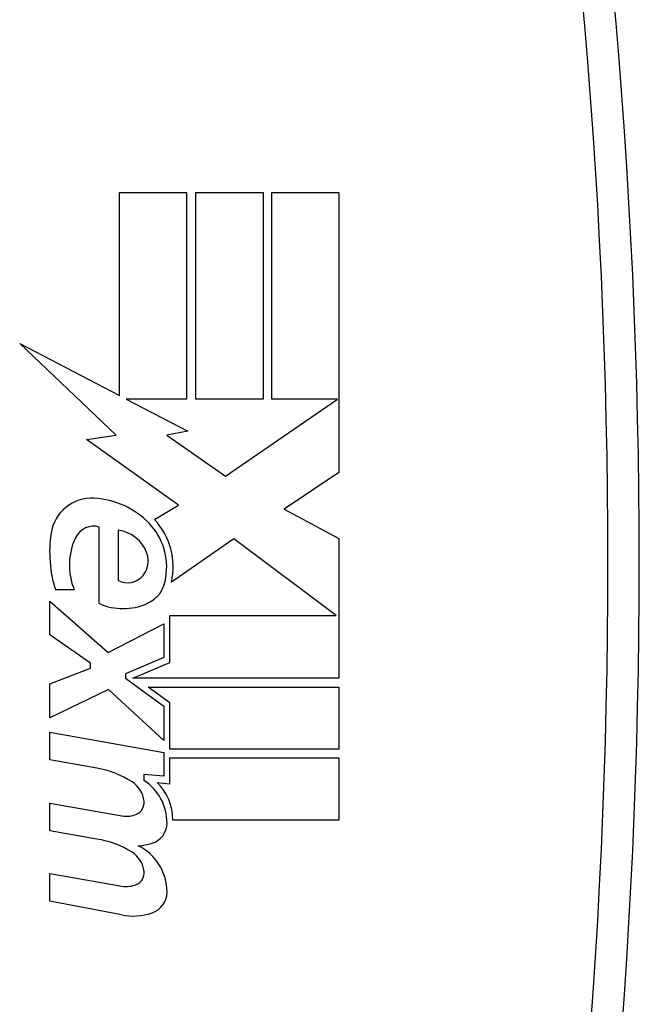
# Model space of a CAD drawing. Header units: inches. Extents: x 6 to 217, y 10 to 119.
# Tile 54 of 141: x 8.012 to 8.401, y 49.601 to 50.219. Entities that reach past the tile are written whole.
import ezdxf

# ---------------------------------------------------------------- set-up
doc = ezdxf.new("R2010")
doc.units = ezdxf.units.IN
doc.header["$MEASUREMENT"] = 0
doc.layers.add('Visible Edges(ANSI)', color=7, linetype='Continuous', lineweight=25)
doc.layers.add('Visible Tangent Edges(ANSI)', color=7, linetype='Continuous', lineweight=25)

msp = doc.modelspace()

# ---------------------------------------------------------------- linework, layer by layer
at = {"layer": 'Visible Edges(ANSI)'}
for p, q in [((8.07487, 49.98276), (8.07487, 50.11003)), ((8.07487, 50.11003), (8.117, 50.11003)), ((8.117, 50.11003), (8.117, 49.9805)), ((8.1229, 50.11003), (8.16503, 50.11003)), ((8.1229, 49.9805), (8.1229, 50.11003)), ((8.16503, 50.11003), (8.16503, 49.9805)), ((8.17054, 49.9805), (8.17054, 50.11003)), ((8.17054, 50.11003), (8.21267, 50.11003)), ((8.21267, 50.11003), (8.21267, 49.93444)), ((8.0729, 49.95781), (8.01227, 50.01535)), ((8.01227, 50.01535), (8.07487, 49.98276)), ((8.117, 49.9805), (8.07922, 49.9805)), ((8.07922, 49.9805), (8.11779, 49.96042)), ((8.16503, 49.9805), (8.1229, 49.9805)), ((8.14141, 49.93208), (8.21187, 49.9805)), ((8.21187, 49.9805), (8.17054, 49.9805)), ((8.05428, 49.9552), (8.0729, 49.95781)), ((8.11779, 49.96042), (8.10459, 49.95786)), ((8.10459, 49.95786), (8.14141, 49.93208)), ((8.11208, 49.91397), (8.05428, 49.9552)), ((8.21267, 49.93444), (8.1784, 49.91132)), ((8.09692, 49.90486), (8.11208, 49.91397)), ((8.1784, 49.91132), (8.21267, 49.8931)), ((8.06227, 49.85216), (8.06227, 49.90019)), ((8.07409, 49.89822), (8.07409, 49.86672)), ((8.14672, 49.89271), (8.10755, 49.86554)), ((8.21102, 49.84468), (8.14672, 49.89271)), ((8.21267, 49.8931), (8.21267, 49.80531)), ((8.04653, 49.86082), (8.03472, 49.86082)), ((8.03117, 49.83247), (8.03117, 49.85373)), ((8.03117, 49.85373), (8.06779, 49.82145)), ((8.10657, 49.81515), (8.10657, 49.84468)), ((8.10657, 49.84468), (8.21102, 49.84468)), ((8.06779, 49.82145), (8.10283, 49.83956)), ((8.10283, 49.83956), (8.10283, 49.8183)), ((8.05676, 49.81475), (8.03117, 49.83247)), ((8.05676, 49.81161), (8.05676, 49.81475)), ((8.10283, 49.8183), (8.07871, 49.80806)), ((8.08338, 49.80531), (8.10657, 49.81515)), ((8.03117, 49.80176), (8.05676, 49.81161)), ((8.07871, 49.80806), (8.07871, 49.80531)), ((8.03117, 49.7805), (8.03117, 49.80176)), ((8.07871, 49.80531), (8.10283, 49.78779)), ((8.21267, 49.80531), (8.08338, 49.80531)), ((8.06802, 49.79822), (8.03117, 49.7805)), ((8.10283, 49.76633), (8.06802, 49.79822)), ((8.09298, 49.79979), (8.21267, 49.79979)), ((8.10657, 49.78993), (8.09298, 49.79979)), ((8.21267, 49.79979), (8.21267, 49.76082)), ((8.10657, 49.76082), (8.10657, 49.78993)), ((8.10283, 49.78779), (8.10283, 49.76633)), ((8.03117, 49.77145), (8.10283, 49.75881)), ((8.03117, 49.75412), (8.03117, 49.77145)), ((8.10283, 49.75881), (8.10283, 49.74389)), ((8.21267, 49.76082), (8.10657, 49.76082)), ((8.0607, 49.74892), (8.03117, 49.75412)), ((8.10657, 49.75531), (8.21267, 49.75531)), ((8.10657, 49.73916), (8.10657, 49.75531)), ((8.21267, 49.75531), (8.21267, 49.71633)), ((8.10283, 49.74389), (8.09023, 49.74499)), ((8.09023, 49.74499), (8.09023, 49.74119)), ((8.0985, 49.73987), (8.10657, 49.73916)), ((8.03117, 49.70964), (8.03117, 49.72696)), ((8.03117, 49.72696), (8.07645, 49.71898)), ((8.21267, 49.71633), (8.10834, 49.71633)), ((8.0607, 49.70443), (8.03117, 49.70964)), ((8.03117, 49.66555), (8.03117, 49.68288)), ((8.03117, 49.68288), (8.07645, 49.67489)), ((8.07616, 49.65681), (8.03117, 49.66555))]:
    msp.add_line(p, q, dxfattribs=at)
for centre, radius, start, end in [((4.46425, 49.87773), 3.93701, 349.46428, 10.53572), ((8.05757, 49.89245), 0.02589, 86.56465, 171.56052), ((8.05599, 49.86615), 0.05224, 44.16843, 86.56465), ((8.0587, 49.88811), 0.0126, 73.52609, 154.67838), ((8.06534, 49.87523), 0.03922, 350.40854, 44.16843), ((8.06534, 49.87523), 0.04331, 347.07905, 43.17854), ((8.11077, 49.88456), 0.07968, 171.56052, 197.33425), ((8.0714, 49.87634), 0.02205, 19.37968, 82.99755), ((8.08372, 49.87627), 0.04027, 154.67838, 202.56091), ((8.07864, 49.87888), 0.01437, 321.16516, 19.37968), ((8.08007, 49.87773), 0.01253, 241.45471, 321.16516), ((8.08413, 49.8704), 0.01995, 293.84447, 355.08017), ((8.07724, 49.88601), 0.03701, 246.15553, 293.84447), ((8.0501, 49.68882), 0.06102, 57.59924, 80), ((8.07394, 49.72638), 0.01654, 6.03001, 57.59924), ((8.07326, 49.71465), 0.0315, 359.47765, 57.41137), ((8.07685, 49.71699), 0.0315, 358.79525, 46.5849), ((8.08256, 49.72729), 0.00787, 293.55712, 6.03001), ((8.07925, 49.73487), 0.01614, 260, 293.55712), ((8.09146, 49.71448), 0.0133, 286.9928, 359.47765), ((8.05097, 49.64419), 0.06102, 58.55841, 80.82565), ((8.07394, 49.68229), 0.01654, 6.10268, 57.60833), ((8.0843, 49.73791), 0.0378, 273.6169, 286.9928), ((8.07253, 49.67123), 0.03223, 359.6788, 63.95078), ((8.08256, 49.68321), 0.00787, 293.54875, 6.10268), ((8.07925, 49.69079), 0.01614, 259.9922, 293.54875), ((8.09098, 49.67113), 0.01378, 288.47479, 359.6788), ((8.08337, 49.69391), 0.0378, 259, 288.47479)]:
    msp.add_arc(centre, radius, start, end, dxfattribs=at)
at = {"layer": 'Visible Tangent Edges(ANSI)'}
msp.add_arc((4.46425, 49.87773), 3.91732, 349.46428, 10.53572, dxfattribs=at)

doc.saveas('drawing.dxf')
